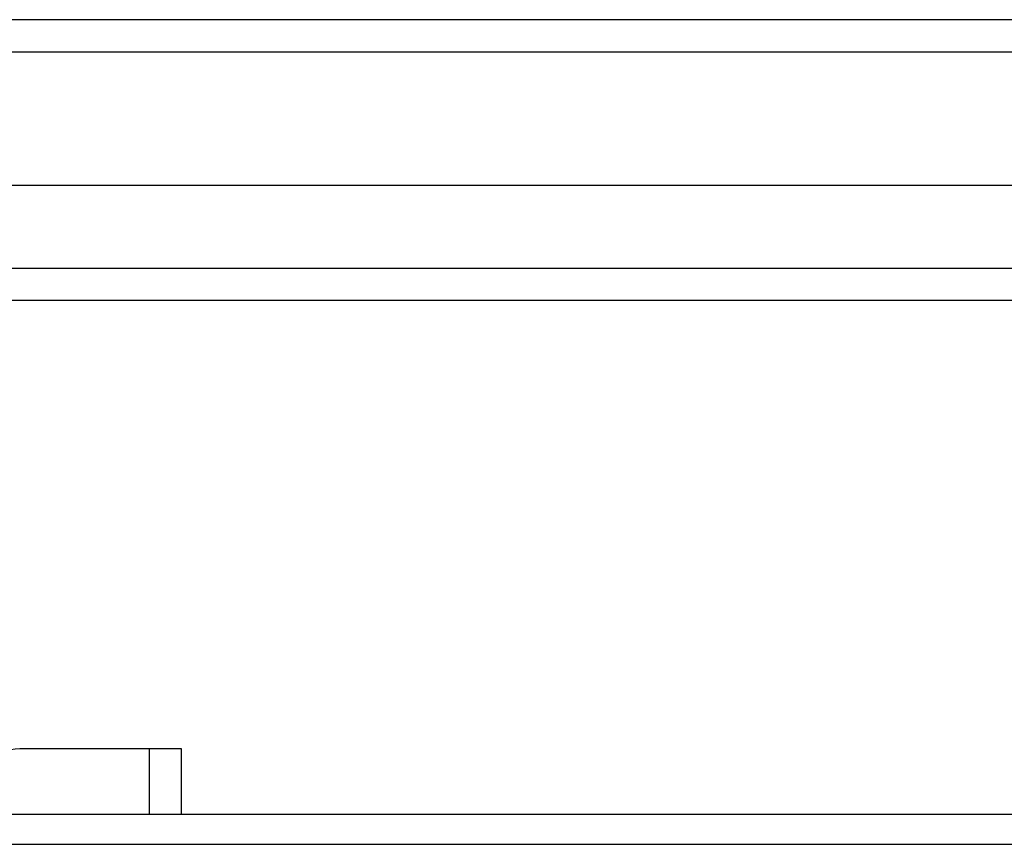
# Model space of a CAD drawing. Header units: inches. Extents: x 56.1 to 140.1, y 34.7 to 67.
# Tile 33 of 60: x 83.6 to 86.6, y 63.3 to 65.9. Entities that reach past the tile are written whole.
import ezdxf

# ---------------------------------------------------------------- set-up
doc = ezdxf.new("R2010")
doc.units = ezdxf.units.IN
doc.header["$MEASUREMENT"] = 0
doc.layers.add('Visible Edges(ANSI)', color=7, linetype='Continuous', lineweight=25)
doc.layers.add('Visible Tangent Edges(ANSI)', color=7, linetype='Continuous', lineweight=25)

msp = doc.modelspace()

# ---------------------------------------------------------------- linework, layer by layer
at = {"layer": 'Visible Edges(ANSI)'}
for p, q in [((97.9638, 65.8679), (56.1618, 65.8679)), ((97.3541, 65.356), (56.7715, 65.356)), ((97.1657, 65.0017), (56.9599, 65.0017)), ((83.9638, 63.6179), (83.5628, 63.6179)), ((84.0628, 63.6179), (83.9638, 63.6179)), ((84.0628, 63.4163), (84.0628, 63.6179)), ((75.5628, 63.4163), (97.1967, 63.4163))]:
    msp.add_line(p, q, dxfattribs=at)
msp.add_arc((83.5628, 63.4929), 0.125, 90, 140.6904, dxfattribs=at)
at = {"layer": 'Visible Tangent Edges(ANSI)'}
for p, q in [((56.1618, 65.7689), (97.9638, 65.7689)), ((56.8299, 65.1007), (97.2957, 65.1007)), ((83.9638, 63.4163), (83.9638, 63.6179)), ((75.5628, 63.3232), (97.1967, 63.3232))]:
    msp.add_line(p, q, dxfattribs=at)

doc.saveas('drawing.dxf')
